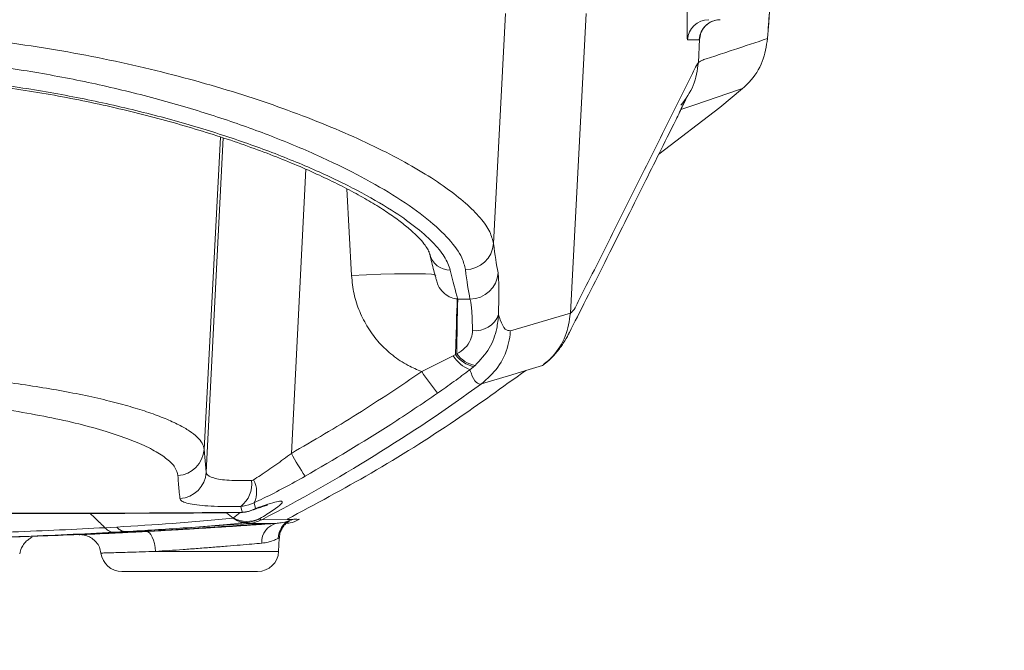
# Model space of a CAD drawing. Header units: millimetres. Extents: x 0 to 16820, y 0 to 11880.
# Tile 84 of 100: x 14012 to 14152, y 6054 to 6144. Entities that reach past the tile are written whole.
import ezdxf

# ---------------------------------------------------------------- set-up
doc = ezdxf.new("R2010")
doc.units = ezdxf.units.MM
doc.header["$LTSCALE"] = 20
doc.styles.add('SLDTEXTSTYLE0', font='TXT', dxfattribs={"width": 0.605})
doc.dimstyles.new('SLDDIMSTYLE1', dxfattribs={"dimtxt": 140, "dimasz": 100, "dimexe": 0, "dimexo": 0.0625, "dimgap": 35, "dimtad": 1, "dimtoh": 1, "dimdec": 4, "dimlfac": 20, "dimzin": 12, "dimdsep": 46, "dimtxsty": 'SLDTEXTSTYLE0', "dimsah": 1, "dimcen": 0.09, "dimadec": 1, "dimazin": 0, "dimtfac": 1, "dimtofl": 0, "dimtmove": 0, "dimatfit": 3, "dimfxl": 1, "dimfrac": 2, "dimtolj": 1, "dimtzin": 12, "dimarcsym": 0})

# ---------------------------------------------------------------- blocks, each defined once
blk = doc.blocks.new('*D14')
at = {"color": 7, "linetype": 'Continuous', "lineweight": 0}
for p, q in [((12765.91, 6330.23), (11016.65, 6330.23)), ((14847.06, 6330.23), (16596.31, 6330.23))]:
    blk.add_line(p, q, dxfattribs=at)
blk.add_arc((13806.48, 6330.23), 2759.83, 180, 0, dxfattribs=at)
for points in [[(11046.65, 6330.23), (11033.47, 6229.98), (11063.46, 6230.52)], [(16566.31, 6330.23), (16549.5, 6230.52), (16579.5, 6229.98)]]:
    blk.add_solid(points, dxfattribs=at)
at = {"color": 7, "linetype": 'Continuous', "lineweight": 0, "char_height": 140, "attachment_point": 1, "style": 'SLDTEXTSTYLE0'}
for s, insert in [('180°', (13639.62, 3750.87)), ('-', (13575.71, 3750.87))]:
    blk.add_mtext(s, dxfattribs=dict(at, insert=insert))

msp = doc.modelspace()

# ---------------------------------------------------------------- linework, layer by layer
at = {"color": 8, "linetype": 'Continuous', "lineweight": 0}
for p, q in [((14079.7016108, 6111.8797331), (14081.4170549, 6144.6342175)), ((14092.8823498, 6144.6342175), (14090.6484802, 6101.983217)), ((14108.9834197, 6140.8912254), (14107.3253995, 6140.8912254)), ((14108.8523444, 6137.65494), (14109.0260645, 6140.9717561)), ((14109.0260645, 6140.9717561), (14109.0261255, 6140.9729776)), ((14109.1731598, 6141.6368364), (14109.0261255, 6140.9729776)), ((14108.8522802, 6137.6536978), (14108.8523444, 6137.65494)), ((14038.5323106, 6082.6003), (14040.860734, 6127.040849)), ((14038.822868, 6079.3429647), (14041.259582, 6126.9121739)), ((14053.0119815, 6122.4605767), (14050.9408683, 6082.028579)), ((14059.5055529, 6107.323439), (14058.8333878, 6119.6888481)), ((14074.5445119, 6103.9966519), (14074.6290097, 6103.9929424)), ((14074.6290097, 6103.9929424), (14076.3597257, 6103.9837455)), ((14082.0985464, 6099.4876585), (14090.6484802, 6101.983217)), ((14090.6484802, 6101.983217), (14090.6484633, 6101.9828938)), ((14069.4864845, 6093.6669382), (14073.9576663, 6095.9025335)), ((14073.9576663, 6095.9025335), (14074.3059642, 6096.0915882)), ((14074.3059642, 6096.0915882), (14074.4987302, 6096.1685618)), ((14076.8812587, 6094.3506362), (14076.3472146, 6093.9269584)), ((14077.0778711, 6094.5223902), (14076.8812587, 6094.3506362)), ((14077.9902447, 6091.9170827), (14077.9898915, 6091.9168265)), ((14038.5323106, 6082.6003), (14038.822868, 6079.3429647)), ((14043.9347553, 6073.6441186), (14043.7351073, 6074.4833093)), ((14045.6650744, 6075.0115461), (14045.8631086, 6074.1937965)), ((14042.713637, 6072.8389652), (14043.6415314, 6073.6278581)), ((14042.8003171, 6073.6361711), (14043.9347553, 6073.6441186)), ((14042.6434364, 6072.8307288), (14042.6433805, 6072.8307735)), ((14044.5233228, 6072.1875967), (14044.4469058, 6072.1798578)), ((14046.7405599, 6072.585718), (14050.3437636, 6072.6332541)), ((14046.7405878, 6072.5857326), (14046.7405599, 6072.585718)), ((14024.4269738, 6071.4541238), (14026.098009, 6071.5474522)), ((14031.6074681, 6068.0772097), (14049.1327929, 6068.0772097))]:
    msp.add_line(p, q, dxfattribs=at)
at = {"color": 7, "linetype": 'Continuous', "lineweight": 0}
for p, q in [((14111.9026651, 6131.2554867), (14115.1302826, 6133.936965)), ((14103.2205967, 6124.5895995), (14111.9026651, 6131.2554867)), ((14086.6765474, 6094.5135467), (14084.3253741, 6093.806271)), ((14042.6433805, 6072.8307735), (14041.6932722, 6073.5915263)), ((14042.4794583, 6073.6023615), (14043.5565592, 6073.6091738)), ((14044.8082188, 6072.0338604), (14036.6478899, 6071.4990386)), ((14050.3437636, 6072.6332541), (14051.0259651, 6072.6422541)), ((14050.7007466, 6072.433709), (14050.7007663, 6072.43372)), ((14033.083798, 6071.1274632), (14033.083798, 6071.0691606)), ((14039.883798, 6071.4758951), (14039.883798, 6071.5379246)), ((14049.1327929, 6068.0772097), (14049.2309688, 6069.9505172)), ((14046.1369043, 6065.2342175), (14026.8306927, 6065.2342175))]:
    msp.add_line(p, q, dxfattribs=at)
at = {"color": 8, "linetype": 'Continuous', "lineweight": 0, "flags": 128}
for points in [[(14115.1302826, 6133.936965), (14114.551499, 6133.7379519), (14111.52945, 6132.7032717), (14108.3614018, 6131.626451), (14106.7775543, 6131.0911578), (14106.3645926, 6130.9533891)], [(14071.487863, 6107.3467479), (14071.3628933, 6107.4286741), (14070.8688163, 6107.5106657), (14070.0145397, 6107.5668148), (14068.8271428, 6107.5953414), (14067.3442644, 6107.5953414), (14065.6129098, 6107.5668148), (14063.6879604, 6107.5106657), (14061.6304345, 6107.4286741), (14059.5055529, 6107.323439)], [(14074.5445119, 6103.9966519), (14074.5324215, 6103.654234), (14074.5143514, 6103.0978074), (14074.4906369, 6102.3376996), (14074.4617181, 6101.3880185), (14074.4281319, 6100.2663903), (14074.3905015, 6098.9936329), (14074.3495255, 6097.5933691), (14074.3059642, 6096.0915882)], [(14084.3253741, 6093.806271), (14082.3354669, 6093.2076708), (14077.9902447, 6091.9170827)], [(14042.8003175, 6073.6361712), (14042.5813743, 6073.6070089), (14042.4563707, 6073.6034389)], [(14043.9347553, 6073.6441186), (14043.6907695, 6073.6150478), (14043.5578943, 6073.6114769)], [(14045.8631086, 6074.1937965), (14045.4276028, 6073.97469), (14045.2460836, 6073.9040673)], [(14048.9284184, 6072.0878524), (14047.3412886, 6072.070155), (14044.8082263, 6072.033861)], [(14030.2940377, 6070.9160119), (14030.5187592, 6070.8721297), (14030.7410395, 6070.719459), (14030.9526869, 6070.4636263), (14031.1459014, 6070.1140599), (14031.3135625, 6069.6836425), (14031.4494912, 6069.1882363), (14031.5486782, 6068.6460989), (14031.6074681, 6068.0772097)]]:
    msp.add_lwpolyline(points, dxfattribs=at)
at = {"color": 7, "linetype": 'Continuous', "lineweight": 30}
for radius in [2513, 665]:
    msp.add_circle((13806.483798, 6330.2342175), radius, dxfattribs=at)
at = {"color": 8, "linetype": 'Continuous', "lineweight": 0}
for centre, radius, start, end in [((14110.3203812, 6140.7351731), 2.9990445, 90.01510541, 177.017325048), ((14111.9784014, 6140.7351731), 2.9990445, 90.01510541, 177.017325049), ((14075.7224345, 6112.1593415), 3.988988, 269.817932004, 355.980552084), ((14073.5013795, 6111.0591411), 2.9467912, 192.958119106, 271.090860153), ((14076.3586146, 6107.9846308), 4.0008854, 270.01591195, 356.393750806), ((14281.5859677, 6096.6337409), 207.0877599, 177.96347219, 180.128703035), ((14077.1519192, 6102.9493729), 3.4721108, 262.679798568, 340.088757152), ((14078.1379612, 6098.5258697), 4.9352567, 212.110248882, 248.724812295), ((14077.9810598, 6098.752733), 4.5374022, 215.908380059, 255.97261483), ((14078.0566778, 6098.899458), 4.4851739, 217.507976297, 257.394811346), ((14102.3539257, 6115.4329605), 39.4211671, 213.513983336, 219.054243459), ((13931.1996866, 6294.2844023), 250, 297.526809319, 305.955789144), ((14034.5629501, 6082.8559051), 3.9775817, 273.330872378, 356.315552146), ((14090.8759935, 6103.7662639), 45.4680237, 208.560555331, 213.349606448), ((14034.8389808, 6079.5817499), 3.9910369, 273.548788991, 356.569924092), ((14041.4186139, 6077.6009289), 3.8840306, 306.613557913, 8.428028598), ((14042.4628487, 6076.5296986), 3.5438732, 334.634701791, 29.278919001), ((14043.5508372, 6078.6482777), 5.0188645, 274.387126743, 297.433322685), ((14044.6834832, 6076.5324256), 4.1859221, 241.927505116, 295.040163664), ((14044.4745291, 6074.8916274), 2.7044709, 229.375102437, 271.033779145), ((14044.1424368, 6077.1744375), 5.0013654, 274.367669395, 297.543648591), ((14049.4067847, 6069.4495803), 2.6812896, 100.27710519, 184.205766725), ((14051.9970619, 6069.8350911), 2.9501244, 114.590479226, 177.967884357), ((14048.7149594, 6077.0739913), 4.9981038, 294.270780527, 297.540564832), ((14048.8198721, 6077.0750206), 4.9981042, 294.267365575, 297.5406108)]:
    msp.add_arc(centre, radius, start, end, dxfattribs=at)
at = {"color": 7, "linetype": 'Continuous', "lineweight": 0}
for centre, radius, start, end in [((14043.5606443, 6078.6114333), 5, 270.166395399, 289.699550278), ((14026.8306917, 6068.2342175), 3, 187.431433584, 270), ((14046.1369043, 6068.2342175), 3, 270, 357)]:
    msp.add_arc(centre, radius, start, end, dxfattribs=at)
at = {"color": 8, "linetype": 'Continuous', "lineweight": 0}
for centre, major_axis, ratio, start_param, end_param in [((14107.7448994, 6148.8912254), (0.4199743, 7.9999876), 0.0335856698, 1.6249193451, 3.1433557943), ((14118.8882743, 6133.9725377), (0.8927152, 16.9999689), 0.0364536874, 0.8433826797, 1.1427109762), ((14109.4029196, 6148.8912254), (0.4199743, 7.9999876), 0.0335856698, 3.1433557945, 3.286439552), ((14109.3999948, 6148.8912254), (0.4201013, 7.9999853), 0.0364536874, 3.2855159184, 3.5233065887), ((14104.1246425, 6519.4248737), (21.8452665, 415.9992378), 0.0364536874, 2.9415495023, 2.9994656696), ((14055.1776645, 6519.6342175), (-21.8973655, 419.9992522), 0.0361947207, 2.9384316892, 2.9955118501), ((14100.1327904, 6519.6342175), (21.844717, 419.9992593), 0.0361083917, 2.941513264, 2.9994294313)]:
    msp.add_ellipse(centre, major_axis=major_axis, ratio=ratio, start_param=start_param, end_param=end_param, dxfattribs=at)
at = {"color": 7, "linetype": 'Continuous', "lineweight": 0}
for points, knots in [([(14118.6933304, 6140.975805), (14118.7185508, 6141.3348751), (14118.7916061, 6142.3749861), (14118.9059946, 6143.8895037), (14118.9931142, 6144.9121071), (14119.0325353, 6145.3748283)], [0, 0, 0, 0, 0.2240036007, 0.6488668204, 1, 1, 1, 1]), ([(14109.1352918, 6141.6385443), (14109.1502907, 6141.6887842), (14109.1846826, 6141.8039827), (14109.3401516, 6142.1792198), (14109.6628042, 6142.6779904), (14110.200922, 6143.1900257), (14110.922956, 6143.5869797), (14111.5581411, 6143.7265322), (14111.9198175, 6143.7331587), (14111.9776108, 6143.7342175)], [0, 0, 0, 0, 0.0816821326, 0.1872947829, 0.3575194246, 0.5310690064, 0.7341974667, 0.9575267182, 1, 1, 1, 1]), ([(14109.117293, 6141.5684781), (14109.1166466, 6141.5648317), (14109.1131419, 6141.5450609), (14109.1244696, 6141.6067328), (14109.1560181, 6141.7075541), (14109.1632675, 6141.7307216)], [0, 0, 0, 0, 0.1483416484, 0.8042989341, 1, 1, 1, 1]), ([(14115.1302826, 6133.936965), (14115.4488085, 6134.2295471), (14116.629855, 6135.314398), (14118.1628171, 6137.6955201), (14118.5195925, 6139.950297), (14118.6950768, 6141.0593357)], [0, 0, 0, 0, 0.1580036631, 0.5858541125, 1, 1, 1, 1]), ([(13993.5787842, 6135.7631028), (13994.5084037, 6135.7104138), (13997.1391044, 6135.5613108), (14001.4173482, 6135.1824095), (14006.3959801, 6134.6397908), (14011.2844385, 6133.9762687), (14016.067861, 6133.2013912), (14020.7478594, 6132.3212914), (14025.3286816, 6131.3413828), (14029.8045813, 6130.2666549), (14034.1520045, 6129.1066709), (14038.3439578, 6127.8729445), (14042.3528043, 6126.5784821), (14046.1501541, 6125.2380635), (14049.7085568, 6123.8672769), (14053.0228678, 6122.4759762), (14056.0874135, 6121.0769937), (14058.8965734, 6119.6776035), (14061.4313153, 6118.2938684), (14063.6755912, 6116.9421439), (14065.6136989, 6115.6416781), (14067.2329495, 6114.414347), (14068.5253135, 6113.2845658), (14069.4884082, 6112.2842665), (14070.1393504, 6111.4353482), (14070.4973946, 6110.8014909), (14070.6125354, 6110.4624542), (14070.6206799, 6110.3975181), (14070.6209242, 6110.3955701)], [0, 0, 0, 0, 0.021808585, 0.0617154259, 0.1017154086, 0.1417631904, 0.1818115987, 0.2219893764, 0.2626763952, 0.3038781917, 0.3455172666, 0.3874944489, 0.4296913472, 0.4719743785, 0.5141572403, 0.5561232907, 0.598322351, 0.6405438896, 0.6827359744, 0.7247205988, 0.7663169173, 0.8073198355, 0.8474997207, 0.8866146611, 0.9245845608, 0.9618162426, 0.9988545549, 1, 1, 1, 1]), ([(14086.8000107, 6094.6821744), (14087.0441504, 6094.8576526), (14087.7933912, 6095.3961779), (14088.7676359, 6096.4781187), (14089.6649548, 6097.6757483), (14090.2680693, 6098.7646413), (14090.4514301, 6099.1337341), (14091.8958866, 6101.994502), (14095.8042299, 6109.7253185), (14100.8608794, 6119.8314515), (14104.0737976, 6126.3021632), (14106.1738657, 6130.5319694), (14106.6431302, 6131.5516819), (14106.915001, 6132.1326152), (14107.0635924, 6132.4243181), (14107.0622756, 6132.4216688), (14107.061824, 6132.4207601)], [0, 0, 0, 0, 0.0055221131, 0.0169468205, 0.028281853, 0.0401657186, 0.043459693, 0.046766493, 0.3328703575, 0.6497639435, 0.9080337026, 0.9328224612, 0.95713396, 0.9762742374, 0.9918616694, 1, 1, 1, 1]), ([(14070.6348379, 6110.375446), (14070.7298253, 6109.9729761), (14071.012502, 6108.7752492), (14071.342037, 6107.505779), (14071.5778039, 6106.7072296), (14071.6281371, 6106.5367494)], [0, 0, 0, 0, 0.2847152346, 0.8472957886, 1, 1, 1, 1]), ([(14050.3371065, 6072.6452481), (14054.3432864, 6074.7980429), (14062.5034608, 6079.1830635), (14073.8425698, 6086.2749309), (14080.9826538, 6091.4413338), (14084.3000861, 6093.8417526)], [0, 0, 0, 0, 0.340512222, 0.6935881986, 1, 1, 1, 1]), ([(14045.2054238, 6073.8842061), (14045.370971, 6073.9437315), (14045.8776967, 6074.1259337), (14046.6014445, 6074.3743664), (14047.198473, 6074.561511), (14047.5425586, 6074.6494556), (14047.5505265, 6074.6508069), (14047.5533869, 6074.651292)], [0, 0, 0, 0, 0.1227881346, 0.3758438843, 0.6564784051, 0.8766773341, 1, 1, 1, 1]), ([(13920.5270086, 6073.6050197), (13921.5608424, 6073.5898369), (13924.2829403, 6073.5498605), (13928.6914122, 6073.5214865), (13933.6274043, 6073.5012518), (13938.5194324, 6073.4920531), (13943.4760297, 6073.4840677), (13948.70948, 6073.4798071), (13954.122761, 6073.4789961), (13959.7598251, 6073.4807059), (13965.4793286, 6073.4839012), (13971.2454386, 6073.4874565), (13977.0212201, 6073.4902733), (13982.7804468, 6073.4911846), (13988.521926, 6073.4893768), (13994.2525353, 6073.4861504), (13999.9709215, 6073.482572), (14005.6535279, 6073.4797729), (14011.2704727, 6073.4789878), (14016.7898624, 6073.4810557), (14022.1308174, 6073.4881477), (14027.2060319, 6073.4965727), (14032.1511398, 6073.5100158), (14037.166479, 6073.5419769), (14040.632227, 6073.5679289), (14042.4056821, 6073.5997982), (14042.4553613, 6073.600691)], [0, 0, 0, 0, 0.0288218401, 0.0758882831, 0.1189454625, 0.1589874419, 0.2014355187, 0.2427541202, 0.2870833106, 0.3316892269, 0.3764487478, 0.4212042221, 0.4657792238, 0.5100434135, 0.5540977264, 0.5983551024, 0.642855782, 0.6875085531, 0.7322184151, 0.7768610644, 0.8213381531, 0.8641376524, 0.9055704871, 0.9501327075, 0.9986030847, 1, 1, 1, 1]), ([(14014.0434178, 6070.2275753), (14016.0226654, 6070.3003019), (14020.9827522, 6070.4825579), (14029.2642844, 6070.8888571), (14038.4191774, 6071.4125733), (14044.5895674, 6071.8630908), (14047.440756, 6072.0712641)], [0, 0, 0, 0, 0.1776154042, 0.445112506, 0.7435998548, 1, 1, 1, 1]), ([(14044.4469058, 6072.1798578), (14043.0200882, 6072.0421363), (14040.1610283, 6071.7661698), (14034.5606659, 6071.3210632), (14030.1701076, 6071.0586212), (14027.41759, 6070.8940917)], [0, 0, 0, 0, 0.2709614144, 0.5429529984, 1, 1, 1, 1]), ([(14030.2940377, 6070.9160119), (14031.0800893, 6070.9584344), (14032.6521933, 6071.0432794), (14035.1894776, 6071.1882499), (14037.7920146, 6071.3439626), (14040.3992307, 6071.5069837), (14042.8884109, 6071.6693845), (14045.1884795, 6071.8247175), (14047.2589324, 6071.9688281), (14048.3719227, 6072.0481776), (14048.9284184, 6072.0878524)], [0, 0, 0, 0, 0.1203375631, 0.2406752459, 0.3672756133, 0.4938767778, 0.620335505, 0.7467950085, 0.8733973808, 1, 1, 1, 1]), ([(14048.9284184, 6072.0878524), (14049.1839746, 6072.1194358), (14050.1050185, 6072.233265), (14050.4907341, 6072.3983644), (14050.7694276, 6072.5176548)], [0, 0, 0, 0, 0.2774636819, 1, 1, 1, 1]), ([(14049.2421795, 6069.9420254), (14049.2574916, 6070.1618903), (14049.2882752, 6070.6039099), (14049.5244093, 6071.2000669), (14049.8302917, 6071.6857073), (14050.1482765, 6072.0311377), (14050.4031639, 6072.2405204), (14050.5568929, 6072.3469128), (14050.6535426, 6072.4072566), (14050.7012343, 6072.434038), (14050.6992687, 6072.4329071), (14050.6984179, 6072.4324176)], [0, 0, 0, 0, 0.1618378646, 0.3253611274, 0.4674621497, 0.5871191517, 0.6792954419, 0.7441312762, 0.813743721, 0.9193766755, 1, 1, 1, 1]), ([(14049.9776444, 6072.054965), (14050.2313859, 6072.0774321), (14050.820654, 6072.1296077), (14051.6300874, 6072.3581732), (14052.0222925, 6072.6179254), (14052.0685578, 6072.6485663)], [0, 0, 0, 0, 0.40013438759, 0.92923879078, 1, 1, 1, 1]), ([(14051.0259651, 6072.6422541), (14051.0393279, 6072.6394738), (14051.0638517, 6072.6343713), (14051.1099168, 6072.640497), (14051.1308815, 6072.6432849)], [0, 0, 0, 0, 0.5448898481, 1, 1, 1, 1]), ([(14051.1308815, 6072.6432849), (14051.3297329, 6072.6787108), (14051.6280099, 6072.7318496), (14051.9435778, 6072.554657), (14052.0442828, 6072.671041), (14052.0504287, 6072.6781437)], [0, 0, 0, 0, 0.6525297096, 0.9787945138, 1, 1, 1, 1]), ([(14025.6932302, 6070.8003982), (14023.5001478, 6070.6887046), (14019.1001034, 6070.4646105), (14012.0971788, 6070.1809662), (14004.7954332, 6069.9449266), (13997.171478, 6069.7680525), (13989.3437948, 6069.6583212), (13981.4811515, 6069.6221079), (13973.6800216, 6069.6585333), (13965.9573106, 6069.7650986), (13958.2506782, 6069.9421225), (13950.8665609, 6070.1809879), (13943.8549108, 6070.4655373), (13939.5210684, 6070.6859581), (13937.3475218, 6070.7965055)], [0, 0, 0, 0, 0.0802037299, 0.1609150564, 0.2445699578, 0.3287960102, 0.4148504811, 0.501541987, 0.585052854, 0.6691392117, 0.7550369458, 0.8415596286, 0.9205375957, 1, 1, 1, 1]), ([(14020.7613499, 6070.4545249), (14020.7970328, 6070.4564724), (14020.869088, 6070.460405), (14021.5381583, 6070.4900662), (14022.5894857, 6070.5371114), (14024.0451675, 6070.6037108), (14025.840883, 6070.6889667), (14027.9275751, 6070.7919095), (14029.5052235, 6070.8746448), (14030.2940377, 6070.9160119)], [0, 0, 0, 0, 0.1408300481, 0.2843804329, 0.4279290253, 0.5710573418, 0.7141824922, 0.8570930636, 1, 1, 1, 1]), ([(14021.1102038, 6070.445076), (14021.1731891, 6070.4403061), (14021.4252614, 6070.4212167), (14021.9286338, 6070.2937013), (14022.5922597, 6069.9684528), (14023.2058965, 6069.4134539), (14023.6775916, 6068.6849873), (14023.7924022, 6068.1269742), (14023.8508, 6067.843144)], [0, 0, 0, 0, 0.0471780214, 0.1888102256, 0.375587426, 0.5850578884, 0.7889420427, 1, 1, 1, 1]), ([(14027.4138392, 6070.8938865), (14027.4130081, 6070.8938404), (14026.8426626, 6070.8622358), (14026.2676155, 6070.831299), (14025.6934064, 6070.8004073)], [0, 0, 0, 0, 0.0014571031, 1, 1, 1, 1]), ([(14027.4175934, 6070.8940919), (14027.4171072, 6070.8940652), (14027.4161312, 6070.8940115), (14027.4149364, 6070.8939461), (14027.4141682, 6070.8939042), (14027.4139343, 6070.8938916), (14027.4138392, 6070.8938865)], [0, 0, 0, 0, 0.3505077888, 0.7035324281, 0.8794070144, 1, 1, 1, 1]), ([(14012.2903704, 6067.7569926), (14012.3594668, 6068.0358464), (14012.4906766, 6068.5653723), (14012.9010917, 6069.1909068), (14013.3269382, 6069.6270689), (14013.7097621, 6069.9023968), (14013.9565791, 6070.0526027), (14014.0981759, 6070.1231788), (14014.0368994, 6070.1249543), (14014.021421, 6070.1254028)], [0, 0, 0, 0, 0.18731650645, 0.35570223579, 0.50964780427, 0.65538046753, 0.79981912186, 0.9494344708, 1, 1, 1, 1])]:
    msp.add_open_spline(points, degree=3, knots=knots, dxfattribs=at)
at = {"color": 8, "linetype": 'Continuous', "lineweight": 0}
for points, knots in [([(13989.9264762, 6142.2747952), (13992.6068001, 6142.1419323), (13997.7183168, 6141.888556), (14005.138472, 6141.1830349), (14012.2242311, 6140.2886661), (14019.1815079, 6139.1674629), (14025.9762343, 6137.8380847), (14032.5341302, 6136.3235614), (14038.8398738, 6134.6400923), (14044.8403857, 6132.8135927), (14050.5912157, 6130.8364529), (14056.0109166, 6128.7384441), (14061.0599085, 6126.5367988), (14065.6073785, 6124.2958845), (14069.6251305, 6122.037654), (14073.0465473, 6119.8031986), (14075.8431264, 6117.6115391), (14077.9320627, 6115.5062522), (14079.2829549, 6113.5708902), (14079.5668118, 6112.4242525), (14079.7016108, 6111.8797331)], [0, 0, 0, 0, 0.0549956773, 0.1048796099, 0.1550899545, 0.206294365, 0.2578268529, 0.3099625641, 0.362416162, 0.4158310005, 0.4695624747, 0.526337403, 0.5834735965, 0.6417324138, 0.700374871, 0.7601455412, 0.8203376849, 0.8818832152, 0.943908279, 1, 1, 1, 1]), ([(14108.8523444, 6137.65494), (14109.0629992, 6137.7812692), (14109.4843577, 6138.0339569), (14110.3122276, 6138.2516362), (14111.7678122, 6138.7626086), (14114.6296602, 6139.689065), (14117.0779432, 6140.5142721), (14118.6950768, 6141.0593357)], [0, 0, 0, 0, 0.0633471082, 0.1267088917, 0.2534326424, 0.506879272, 1, 1, 1, 1]), ([(14075.7097587, 6108.1703737), (14075.5808517, 6108.720197), (14075.2656452, 6110.0646385), (14073.539961, 6112.4771092), (14070.4452886, 6115.3708493), (14066.2089638, 6118.377242), (14060.9556661, 6121.421711), (14054.8288681, 6124.4208541), (14047.9856448, 6127.2748408), (14040.5533267, 6129.9143705), (14032.6833241, 6132.2877773), (14024.3395424, 6134.3776134), (14015.6101717, 6136.1221908), (14006.6170694, 6137.4875662), (13998.8753479, 6138.3148533), (13994.1554473, 6138.6132668), (13992.5869027, 6138.7124372)], [0, 0, 0, 0, 0.0575329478, 0.1406809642, 0.2241082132, 0.3072726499, 0.3859748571, 0.4648974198, 0.5435915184, 0.6155562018, 0.6877008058, 0.759639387, 0.8283156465, 0.8971808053, 0.9658305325, 1, 1, 1, 1]), ([(14090.6484633, 6101.9828938), (14090.8265223, 6102.1116558), (14091.1829339, 6102.3693919), (14091.956348, 6104.0769137), (14093.2866093, 6106.5964112), (14095.964425, 6111.9750765), (14099.7662349, 6119.508664), (14103.5646172, 6127.1325096), (14106.2123012, 6132.47077), (14107.5360276, 6135.1368027), (14108.2933951, 6136.6804052), (14108.6716564, 6137.4412751), (14108.8522799, 6137.6536974), (14108.8522802, 6137.6536978)], [0, 0, 0, 0, 0.0313790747, 0.0628098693, 0.1256774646, 0.2514136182, 0.5028937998, 0.7514459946, 0.8757220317, 0.9378600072, 0.9689289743, 0.9999999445, 1, 1, 1, 1]), ([(14106.3710647, 6131.5729794), (14107.0397717, 6132.4739511), (14108.3859858, 6134.2877511), (14108.6961729, 6136.5268367), (14108.8522802, 6137.6536978)], [0, 0, 0, 0, 0.4967315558, 1, 1, 1, 1]), ([(13993.7657271, 6136.0513478), (13995.1377544, 6135.9606295), (13999.6487323, 6135.6623644), (14007.1744524, 6134.8636826), (14016.1258813, 6133.5221943), (14024.7879123, 6131.8201855), (14033.0379679, 6129.7918937), (14040.7872284, 6127.4989307), (14048.0376555, 6124.9693108), (14054.6431732, 6122.2568686), (14060.4873331, 6119.4302281), (14065.1144607, 6116.7609399), (14068.6149913, 6114.3093573), (14071.1212253, 6112.0938212), (14072.8809918, 6109.9944354), (14073.3323268, 6108.7391149), (14073.5574804, 6108.112884)], [0, 0, 0, 0, 0.0317426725, 0.1043641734, 0.1772130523, 0.2498584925, 0.3255290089, 0.4014197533, 0.4771120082, 0.5585480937, 0.6402266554, 0.7216649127, 0.7911009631, 0.8608488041, 0.9305828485, 1, 1, 1, 1]), ([(14069.4864845, 6093.6669382), (14068.830702, 6093.9404084), (14067.3687652, 6094.5500559), (14065.3190615, 6095.9292248), (14063.394649, 6097.7230637), (14061.8085135, 6099.8345494), (14060.599667, 6102.1822579), (14059.7793085, 6104.7017152), (14059.596805, 6106.4495284), (14059.5055529, 6107.323439)], [0, 0, 0, 0, 0.1189245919, 0.2651187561, 0.411327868, 0.5585097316, 0.7057019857, 0.8528503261, 1, 1, 1, 1]), ([(14080.3515778, 6107.7329776), (14080.3746594, 6107.5626054), (14080.4214907, 6107.2169293), (14080.4568109, 6106.1484569), (14080.4647984, 6104.6907227), (14080.4476409, 6103.1759568), (14080.4242514, 6102.1185882), (14080.4164718, 6101.7668967)], [0, 0, 0, 0, 0.21876530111, 0.44386326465, 0.66263311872, 0.88778836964, 1, 1, 1, 1]), ([(14071.6633734, 6106.5446949), (14071.6884084, 6106.4191001), (14071.7876809, 6105.9210729), (14072.281072, 6105.1658041), (14073.0985574, 6104.4095425), (14073.9277162, 6104.0571947), (14074.4216098, 6104.0087156), (14074.5445119, 6103.9966519)], [0, 0, 0, 0, 0.101922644, 0.4041591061, 0.6792348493, 0.9201797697, 1, 1, 1, 1]), ([(14076.7095226, 6099.5055612), (14076.6993459, 6100.0083467), (14076.6786991, 6101.0284216), (14076.592084, 6102.6527467), (14076.4799263, 6103.6317193), (14076.3806173, 6103.9225615), (14076.3597257, 6103.9837455)], [0, 0, 0, 0, 0.2175019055, 0.441278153, 0.8824625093, 1, 1, 1, 1]), ([(14080.4164718, 6101.7668967), (14080.355941, 6101.105568), (14080.2092564, 6099.5029663), (14079.2302183, 6096.8634053), (14077.8085987, 6095.3171711), (14077.0778711, 6094.5223902)], [0, 0, 0, 0, 0.2545386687, 0.6168249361, 1, 1, 1, 1]), ([(14080.4164718, 6101.7668967), (14080.4966618, 6101.5130863), (14080.8009178, 6100.5500816), (14081.3479398, 6099.5247814), (14081.8541717, 6099.4997446), (14082.0985464, 6099.4876585)], [0, 0, 0, 0, 0.1562053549, 0.5926726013, 1, 1, 1, 1]), ([(14086.6765474, 6094.5135467), (14086.7631223, 6094.5800928), (14087.2885193, 6094.9839416), (14088.5743648, 6096.2213684), (14090.1448302, 6098.6316227), (14090.4805857, 6100.8658034), (14090.6484634, 6101.9828938)], [0, 0, 0, 0, 0.0376499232, 0.2284862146, 0.6142430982, 1, 1, 1, 1]), ([(14074.4987302, 6096.1685618), (14074.9037625, 6096.4395074), (14075.7179678, 6096.9841687), (14076.4992474, 6098.115216), (14076.7042463, 6098.9907672), (14076.7086099, 6099.416514), (14076.7095226, 6099.5055612)], [0, 0, 0, 0, 0.3221935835, 0.647681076, 0.9263106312, 1, 1, 1, 1]), ([(14077.9902444, 6091.9170826), (14078.835207, 6092.6660987), (14080.5251323, 6094.1641309), (14081.6854827, 6096.7869055), (14082.037762, 6098.595313), (14082.0866919, 6099.3136276), (14082.0985464, 6099.4876585)], [0, 0, 0, 0, 0.3783506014, 0.7567012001, 0.9410543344, 1, 1, 1, 1]), ([(13924.4352855, 6082.6002999), (13924.4946959, 6082.8735389), (13924.614257, 6083.4234219), (13925.295093, 6084.2728165), (13926.3553458, 6085.1414438), (13927.8378983, 6086.0230118), (13929.6990917, 6086.8911033), (13931.9017856, 6087.733712), (13934.4151573, 6088.5446953), (13937.2847831, 6089.3350718), (13940.4377523, 6090.0801084), (13943.8365175, 6090.7722794), (13947.4424344, 6091.4056221), (13951.319379, 6091.9876497), (13955.3870965, 6092.5015741), (13959.6085997, 6092.942003), (13963.9517561, 6093.3057), (13968.4579688, 6093.5927599), (13973.0680497, 6093.7956177), (13977.7388105, 6093.9110996), (13982.4432905, 6093.9379304), (13987.1927494, 6093.874064), (13991.9263981, 6093.7180675), (13996.6148465, 6093.470567), (14001.2117111, 6093.1343182), (14005.7168418, 6092.7088729), (14010.046346, 6092.2023877), (14014.1675867, 6091.6215812), (14018.0619086, 6090.9723551), (14021.7251757, 6090.2556896), (14025.0745922, 6089.4887002), (14028.0759131, 6088.6855026), (14030.7308847, 6087.8517979), (14033.0497054, 6086.9841818), (14034.9736398, 6086.1034202), (14036.4917459, 6085.2226327), (14037.6004715, 6084.3459769), (14038.3373841, 6083.4660601), (14038.4671757, 6082.8895947), (14038.5323106, 6082.6003)], [0, 0, 0, 0, 0.0267296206, 0.0537923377, 0.0810404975, 0.108872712, 0.1369066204, 0.1634236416, 0.1901161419, 0.2170816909, 0.2444223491, 0.2702786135, 0.2963035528, 0.3225921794, 0.3492436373, 0.3748554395, 0.4006394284, 0.4267837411, 0.4531148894, 0.4790889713, 0.5052482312, 0.5316947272, 0.5585345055, 0.5851327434, 0.6121340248, 0.6393391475, 0.6669616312, 0.6941354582, 0.7215094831, 0.749509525, 0.7777231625, 0.8050076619, 0.8324855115, 0.860569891, 0.888862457, 0.9161526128, 0.9436327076, 0.9717125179, 1, 1, 1, 1]), ([(14050.9408683, 6082.028579), (14054.0937537, 6083.8630166), (14060.4058244, 6087.5355573), (14066.4575844, 6091.6217851), (14069.4864845, 6093.6669382)], [0, 0, 0, 0, 0.4995009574, 1, 1, 1, 1]), ([(14076.3472146, 6093.9269584), (14075.5975864, 6093.3669476), (14074.0928541, 6092.2428353), (14072.5271344, 6091.1458914), (14071.7414255, 6090.5954234)], [0, 0, 0, 0, 0.4981803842, 1, 1, 1, 1]), ([(14077.9898915, 6091.9168265), (14077.9898908, 6091.9168263), (14077.7359339, 6091.8335773), (14077.2248686, 6091.9994695), (14076.6892802, 6092.9342197), (14076.4002186, 6093.7731306), (14076.3472146, 6093.9269584)], [0, 0, 0, 0, 0.0000012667, 0.4324003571, 0.8959215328, 1, 1, 1, 1]), ([(14034.7940554, 6078.8850429), (14034.6982896, 6079.2680178), (14034.5064546, 6080.0351815), (14033.3401139, 6081.2204637), (14031.5533438, 6082.4099846), (14029.0806366, 6083.5897723), (14025.9909869, 6084.7378281), (14022.3193475, 6085.8329419), (14018.093511, 6086.8517335), (14013.3858271, 6087.7753643), (14008.2827233, 6088.5799232), (14002.8455838, 6089.2437884), (13997.1664253, 6089.7602193), (13991.3295775, 6090.1186515), (13985.414874, 6090.3071105), (13979.5079211, 6090.3341646), (13973.6524677, 6090.2015366), (13967.9286759, 6089.907791), (13962.4018764, 6089.4699895), (13957.0901529, 6088.8943208), (13952.0707432, 6088.1871156), (13947.3950516, 6087.367574), (13943.0917132, 6086.4459678), (13939.2369161, 6085.4352965), (13935.8729707, 6084.3551717), (13933.0460331, 6083.2235497), (13930.8203513, 6082.058488), (13929.2337903, 6080.8790899), (13928.3590634, 6079.8148018), (13928.2285566, 6079.1607607), (13928.1735401, 6078.8850429)], [0, 0, 0, 0, 0.03709745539, 0.07431249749, 0.11141041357, 0.14848070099, 0.18566823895, 0.22273527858, 0.25960828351, 0.29660156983, 0.33346834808, 0.36948895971, 0.4056296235, 0.44164517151, 0.47663312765, 0.51173669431, 0.54672436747, 0.58122388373, 0.6158337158, 0.65033714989, 0.68521861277, 0.72020825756, 0.75509490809, 0.7909439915, 0.82690324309, 0.86275588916, 0.89953165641, 0.93642188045, 0.97319798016, 1, 1, 1, 1]), ([(14071.7414255, 6090.5954234), (14069.536119, 6089.096506), (14063.400038, 6084.9258935), (14056.9969384, 6081.1739098), (14052.8951117, 6078.7703884)], [0, 0, 0, 0, 0.3593998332, 1, 1, 1, 1]), ([(14045.5539894, 6078.2628707), (14045.8818519, 6078.4720465), (14046.9268803, 6079.1387734), (14048.7475215, 6080.3851926), (14050.2036746, 6081.4762295), (14050.9408683, 6082.028579)], [0, 0, 0, 0, 0.1841527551, 0.5869683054, 1, 1, 1, 1]), ([(14035.0860198, 6075.598366), (14035.0455735, 6075.973765), (14034.941184, 6076.9426465), (14034.8499439, 6078.1472006), (14034.7940554, 6078.8850429)], [0, 0, 0, 0, 0.38745604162, 1, 1, 1, 1]), ([(14038.822868, 6079.3429647), (14038.8364644, 6079.2746334), (14038.9007637, 6078.9514838), (14039.7090344, 6078.4882626), (14041.9130223, 6078.1321142), (14044.1455595, 6078.1575129), (14045.2606999, 6078.1701995)], [0, 0, 0, 0, 0.0826296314, 0.390768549, 0.6956921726, 1, 1, 1, 1]), ([(14052.8951117, 6078.7703884), (14051.9219058, 6078.2292474), (14049.9497999, 6077.1326786), (14047.5117157, 6075.890836), (14046.1048016, 6075.220925), (14045.6650744, 6075.0115461)], [0, 0, 0, 0, 0.4011150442, 0.8128201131, 1, 1, 1, 1]), ([(14045.2606999, 6078.1701995), (14045.330046, 6078.1793099), (14045.4321421, 6078.1927229), (14045.5243965, 6078.245834), (14045.5539894, 6078.2628707)], [0, 0, 0, 0, 0.6792243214, 1, 1, 1, 1]), ([(14043.7351073, 6074.4833093), (14042.9695343, 6074.4740041), (14041.438382, 6074.4553937), (14039.4569115, 6074.5139966), (14037.789835, 6074.6388601), (14036.4819944, 6074.8313453), (14035.5862574, 6075.0892686), (14035.1610089, 6075.3530462), (14035.1053524, 6075.5351214), (14035.0860198, 6075.598366)], [0, 0, 0, 0, 0.1526299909, 0.3052612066, 0.4580668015, 0.6108854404, 0.7645386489, 0.918211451, 1, 1, 1, 1]), ([(14045.6650744, 6075.0115461), (14045.1409951, 6074.8001928), (14044.5134673, 6074.5471203), (14043.8452615, 6074.4923399), (14043.7351073, 6074.4833093)], [0, 0, 0, 0, 0.8351493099, 1, 1, 1, 1]), ([(14045.8631086, 6074.1937965), (14046.1713829, 6074.3034658), (14047.120727, 6074.641197), (14048.3744075, 6075.0419908), (14049.3760026, 6075.2716498), (14049.7556143, 6075.1923209), (14049.5148856, 6074.7895455), (14048.4945048, 6073.9931691), (14047.1353446, 6073.1579139), (14046.4551892, 6072.7399329)], [0, 0, 0, 0, 0.0682909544, 0.2103050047, 0.3522333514, 0.4940796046, 0.6359643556, 0.8178281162, 1, 1, 1, 1]), ([(13920.1647381, 6073.6361992), (13923.4860753, 6073.6064929), (13930.13926, 6073.5469862), (13940.9626305, 6073.5221151), (13950.4804664, 6073.5197518), (13960.2414624, 6073.5248609), (13970.2187064, 6073.5306239), (13982.1853172, 6073.5338683), (13994.080595, 6073.5316665), (14005.746243, 6073.5217617), (14017.0521984, 6073.5177221), (14026.9791358, 6073.5323976), (14035.5722651, 6073.5674529), (14040.3909627, 6073.613265), (14042.8003175, 6073.6361712)], [0, 0, 0, 0, 0.091219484, 0.1827276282, 0.2739437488, 0.3223853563, 0.4137718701, 0.5054531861, 0.5968408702, 0.6867208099, 0.7768814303, 0.8667641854, 0.933381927, 1, 1, 1, 1]), ([(14024.4269485, 6071.4540571), (14023.9904688, 6071.8741923), (14023.2861004, 6072.552185), (14022.5915054, 6073.2307132), (14022.3273336, 6073.4887743)], [0, 0, 0, 0, 0.6196751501, 1, 1, 1, 1]), ([(14026.098009, 6071.5474522), (14028.7721365, 6071.7117242), (14034.6224904, 6072.0711121), (14039.9147088, 6072.5467073), (14042.6434217, 6072.8307272), (14042.6434364, 6072.8307288)], [0, 0, 0, 0, 0.457086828, 0.9999970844, 1, 1, 1, 1]), ([(14042.6433805, 6072.8307735), (14042.643395, 6072.8307752), (14042.6668839, 6072.8335061), (14042.6902677, 6072.8362365), (14042.713637, 6072.8389652)], [0, 0, 0, 0, 0.0006193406, 1, 1, 1, 1]), ([(14044.4469058, 6072.1798578), (14044.4076869, 6072.1787892), (14044.1721932, 6072.1723728), (14043.5502984, 6072.2471041), (14043.003021, 6072.5993126), (14042.6434362, 6072.8307287)], [0, 0, 0, 0, 0.0641334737, 0.3850953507, 1, 1, 1, 1]), ([(14044.8082113, 6072.0338598), (14044.7486647, 6072.0407289), (14044.6532988, 6072.05173), (14044.558812, 6072.1504991), (14044.5233228, 6072.1875967)], [0, 0, 0, 0, 0.6244007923, 1, 1, 1, 1]), ([(14044.8082185, 6072.0338604), (14044.919891, 6072.0442559), (14045.5899969, 6072.1066358), (14046.2175706, 6072.3679509), (14046.7405599, 6072.585718)], [0, 0, 0, 0, 0.1666489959, 1, 1, 1, 1]), ([(14046.4551892, 6072.7399329), (14046.4906893, 6072.7035905), (14046.5855459, 6072.6064835), (14046.6808234, 6072.5811374), (14046.7405874, 6072.5857326), (14046.7405878, 6072.5857326)], [0, 0, 0, 0, 0.3742482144, 0.9999952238, 1, 1, 1, 1]), ([(14050.7694276, 6072.5176548), (14050.870037, 6072.5495825), (14050.9837523, 6072.5856692), (14050.8854036, 6072.5254962), (14050.8740688, 6072.5185612)], [0, 0, 0, 0, 0.8847489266, 1, 1, 1, 1]), ([(13938.611049, 6071.4503476), (13940.7123073, 6071.3418455), (13944.9148287, 6071.1248411), (13952.4591651, 6070.8130355), (13961.2338884, 6070.538982), (13971.2455126, 6070.3497997), (13981.3921341, 6070.2818445), (13991.545984, 6070.3475378), (14001.5788043, 6070.5350361), (14010.404907, 6070.8090808), (14018.0265552, 6071.1233011), (14022.2934178, 6071.3438673), (14024.4268514, 6071.4541505)], [0, 0, 0, 0, 0.0791883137, 0.1583768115, 0.2716191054, 0.3852239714, 0.4984640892, 0.6119063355, 0.7257140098, 0.8391566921, 0.919578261, 1, 1, 1, 1]), ([(13984.2291225, 6069.6384817), (13984.2722513, 6069.6385997), (13984.3585087, 6069.6388358), (13985.0327663, 6069.6412373), (13986.1002148, 6069.6460202), (13987.5565246, 6069.6547004), (13989.3637891, 6069.6689299), (13991.4600625, 6069.6900613), (13993.795344, 6069.7197978), (13996.2935774, 6069.7583579), (13998.8892836, 6069.8063704), (14001.5048413, 6069.8623075), (14004.0663425, 6069.925001), (14006.5044512, 6069.9913598), (14008.7444153, 6070.0584308), (14010.7325834, 6070.122471), (14012.4012613, 6070.179534), (14013.7174784, 6070.2264897), (14014.6288776, 6070.2597125), (14015.1659175, 6070.2792326), (14015.1665792, 6070.2781231), (14014.6303419, 6070.2565407), (14013.718478, 6070.2216797), (14012.4001338, 6070.1735222), (14010.7269796, 6070.1157124), (14008.7323456, 6070.0514572), (14006.4844506, 6069.9846237), (14004.0381444, 6069.9189112), (14001.4704331, 6069.857159), (13998.8511886, 6069.8023015), (13996.2567989, 6069.7554075), (13993.763162, 6069.7178249), (13991.4363616, 6069.6888902), (13989.34926, 6069.6683083), (13987.5506074, 6069.6544212), (13986.1003583, 6069.6459161), (13985.0343069, 6069.6412004), (13984.3589651, 6069.6388231), (13984.2724034, 6069.6385955), (13984.2291225, 6069.6384817)], [0, 0, 0, 0, 0.0268126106, 0.0536251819, 0.0805172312, 0.1074091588, 0.1343136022, 0.1612178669, 0.1881008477, 0.2149836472, 0.2418257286, 0.2686677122, 0.2954766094, 0.3222855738, 0.3490871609, 0.3758889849, 0.4027058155, 0.4295229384, 0.4563612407, 0.4831997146, 0.5167476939, 0.5436061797, 0.5704644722, 0.5973319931, 0.6241992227, 0.6510757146, 0.6779519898, 0.7048292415, 0.731706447, 0.7585674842, 0.7854286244, 0.8122595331, 0.8390906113, 0.8658934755, 0.8926965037, 0.9194914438, 0.9462865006, 0.9731432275, 1, 1, 1, 1]), ([(14027.4138392, 6070.8938865), (14027.1337592, 6070.9313792), (14026.7691219, 6070.9801913), (14026.3359422, 6071.3042623), (14026.1784204, 6071.4652643), (14026.098009, 6071.5474522)], [0, 0, 0, 0, 0.6185314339, 0.8052689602, 1, 1, 1, 1]), ([(14046.7327156, 6069.2529383), (14046.2804065, 6069.2131143), (14045.375779, 6069.1334654), (14043.6939459, 6068.9888632), (14041.8267263, 6068.833066), (14039.8053421, 6068.6700526), (14037.6925301, 6068.5068586), (14034.8915905, 6068.299027), (14032.9065796, 6068.1649547), (14031.6074681, 6068.0772097)], [0, 0, 0, 0, 0.1265882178, 0.2531790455, 0.3797623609, 0.5063468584, 0.6331191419, 0.7598909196, 1, 1, 1, 1]), ([(14049.0487929, 6069.9397016), (14048.8955141, 6069.8664257), (14048.5845327, 6069.717759), (14047.7719505, 6069.4021642), (14047.052257, 6069.298822), (14046.7327156, 6069.2529383)], [0, 0, 0, 0, 0.3508207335, 0.7117666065, 1, 1, 1, 1]), ([(14049.1259695, 6069.9560199), (14049.1569111, 6069.9804674), (14049.1959878, 6070.0113424), (14049.074156, 6069.952046), (14049.0487929, 6069.9397016)], [0, 0, 0, 0, 0.7918181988, 1, 1, 1, 1]), ([(14031.6074681, 6068.0772097), (14030.9758559, 6068.0567257), (14029.6943534, 6068.015165), (14028.0077223, 6067.963794), (14026.5370356, 6067.9206678), (14025.3595459, 6067.8874294), (14024.4944914, 6067.8635749), (14023.9534481, 6067.8487682), (14023.8907369, 6067.846706), (14023.8602046, 6067.8457019)], [0, 0, 0, 0, 0.1413118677, 0.2867131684, 0.4281892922, 0.573756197, 0.7155831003, 0.8615251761, 1, 1, 1, 1])]:
    msp.add_open_spline(points, degree=3, knots=knots, dxfattribs=at)
msp.add_open_spline([(14024.4269738, 6071.4541238), (14024.6310387, 6071.2565971), (14025.0391684, 6070.8615436), (14025.475327, 6070.820786), (14025.6934064, 6070.8004073)], degree=3, dxfattribs=at)

# ---------------------------------------------------------------- dimensions: what is measured, and where the dimension line sits
at = {"color": 7, "linetype": 'Continuous', "lineweight": 0}
dim = msp.add_angular_dim_2l(base=(13806.483798, 3570.4050069), line1=((12765.9091409, 6330.2342175), (13806.483798, 6330.2342175)), line2=((14847.0584552, 6330.2342175), (13806.483798, 6330.2342175)), text='-<>', dimstyle='SLDDIMSTYLE1', dxfattribs=at)
dim.commit()
dim.dimension.update_dxf_attribs({"geometry": '*D14', "text_midpoint": (13806.483798, 3570.4050069), "dimtype": 162})

doc.saveas('drawing.dxf')
